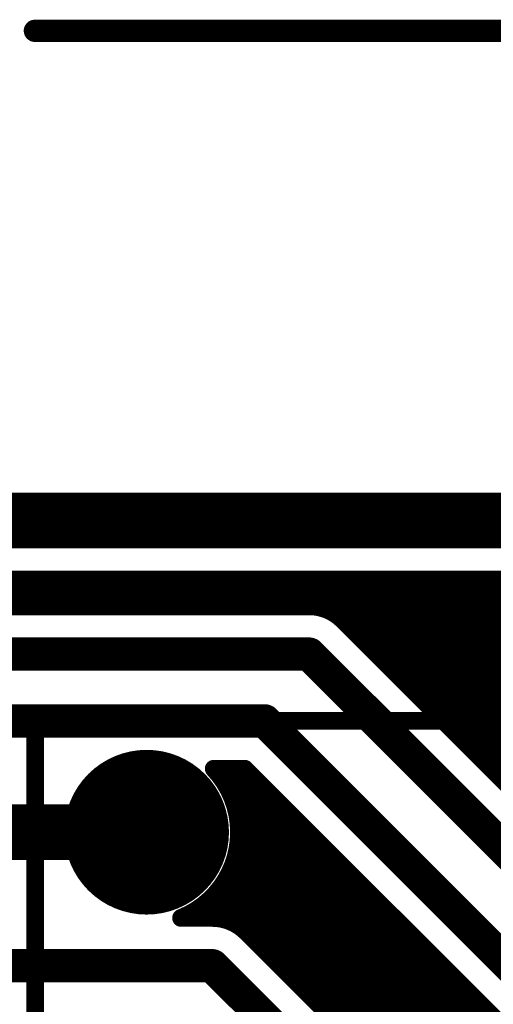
# Model space of a CAD drawing. Extents: x 7.17 to 14.1, y 4 to 11.75.
# Tile 173 of 214: x 10.27 to 10.49, y 8.64 to 9.08. Entities that reach past the tile are written whole.
import ezdxf

# ---------------------------------------------------------------- set-up
doc = ezdxf.new("R2010")
doc.units = 0
doc.layers.get('0').update_dxf_attribs({"linetype": 'CONTINUOUS'})
for name, color, linetype in [('BOTTOMLAYER', 5, 'CONTINUOUS'), ('BOTTOMSOLDER', 6, 'CONTINUOUS'), ('INTERNALPLANE1', 76, 'CONTINUOUS'), ('KEEPOUTLAYER', 6, 'CONTINUOUS'), ('MECHANICAL1', 6, 'CONTINUOUS'), ('MECHANICAL2', 216, 'CONTINUOUS'), ('MECHANICAL3', 76, 'CONTINUOUS'), ('MULTILAYER', 9, 'CONTINUOUS'), ('TOPLAYER', 1, 'CONTINUOUS'), ('TOPOVERLAY', 2, 'CONTINUOUS'), ('TOPSOLDER', 216, 'CONTINUOUS')]:
    doc.layers.add(name, color=color, linetype=linetype)

# ---------------------------------------------------------------- blocks, each defined once
blk = doc.blocks.new('RELAY44_28')
at = {"layer": 'BOTTOMSOLDER', "const_width": 0.0315}
blk.add_lwpolyline([(-0.01575, 0.3, 1), (0.01575, 0.3, 1)], format="xyb", close=True, dxfattribs=at)
at = {"layer": 'MECHANICAL1', "const_width": 0.008}
for points in [[(-0.05, -0.05), (-0.05, 0.35)], [(-0.05, 0.35), (0.75, 0.35)]]:
    blk.add_lwpolyline(points, dxfattribs=at)
at = {"layer": 'MECHANICAL1', "const_width": 0.004}
blk.add_lwpolyline([(-0.052, 0.35, 1), (-0.048, 0.35, 1)], format="xyb", close=True, dxfattribs=at)
blk.add_lwpolyline([(-0.052, 0.35, 1), (-0.048, 0.35, 1)], format="xyb", close=True, dxfattribs=at)
at = {"layer": 'MULTILAYER', "const_width": 0.0275}
blk.add_lwpolyline([(-0.01375, 0.3, 1), (0.01375, 0.3, 1)], format="xyb", close=True, dxfattribs=at)
at = {"layer": 'TOPOVERLAY', "const_width": 0.008}
for points in [[(-0.05, -0.05), (-0.05, 0.35)], [(-0.05, 0.35), (0.75, 0.35)]]:
    blk.add_lwpolyline(points, dxfattribs=at)
at = {"layer": 'TOPOVERLAY', "const_width": 0.004}
blk.add_lwpolyline([(-0.052, 0.35, 1), (-0.048, 0.35, 1)], format="xyb", close=True, dxfattribs=at)
blk.add_lwpolyline([(-0.052, 0.35, 1), (-0.048, 0.35, 1)], format="xyb", close=True, dxfattribs=at)
at = {"layer": 'TOPSOLDER', "const_width": 0.0315}
blk.add_lwpolyline([(-0.01575, 0.3, 1), (0.01575, 0.3, 1)], format="xyb", close=True, dxfattribs=at)

msp = doc.modelspace()

# ---------------------------------------------------------------- linework, layer by layer
at = {"layer": 'BOTTOMLAYER'}
for points, const_width in [([(7.414904, 8.8285), (11.083404, 8.8285)], 0.008), ([(10.258998, 8.8165), (10.270998, 8.8285)], 0.008), ([(10.263388, 8.8285), (10.275388, 8.8165)], 0.008), ([(10.266069, 8.8165), (10.278069, 8.8285)], 0.008), ([(10.270459, 8.8285), (10.282459, 8.8165)], 0.008), ([(10.273141, 8.8165), (10.285141, 8.8285)], 0.008), ([(10.27753, 8.8285), (10.28953, 8.8165)], 0.008), ([(10.280212, 8.8165), (10.292212, 8.8285)], 0.008), ([(10.284601, 8.8285), (10.296601, 8.8165)], 0.008), ([(10.287283, 8.8165), (10.299283, 8.8285)], 0.008), ([(10.291672, 8.8285), (10.303672, 8.8165)], 0.008), ([(10.294354, 8.8165), (10.306354, 8.8285)], 0.008), ([(10.298743, 8.8285), (10.310743, 8.8165)], 0.008), ([(10.301425, 8.8165), (10.313425, 8.8285)], 0.008), ([(10.305814, 8.8285), (10.317814, 8.8165)], 0.008), ([(10.308496, 8.8165), (10.320496, 8.8285)], 0.008), ([(10.312885, 8.8285), (10.324885, 8.8165)], 0.008), ([(10.315567, 8.8165), (10.327567, 8.8285)], 0.008), ([(10.319956, 8.8285), (10.331956, 8.8165)], 0.008), ([(10.322638, 8.8165), (10.334638, 8.8285)], 0.008), ([(10.327027, 8.8285), (10.339027, 8.8165)], 0.008), ([(10.329709, 8.8165), (10.341709, 8.8285)], 0.008), ([(10.334098, 8.8285), (10.346099, 8.8165)], 0.008), ([(10.33678, 8.8165), (10.34878, 8.8285)], 0.008), ([(10.34117, 8.8285), (10.35317, 8.8165)], 0.008), ([(10.343851, 8.8165), (10.355851, 8.8285)], 0.008), ([(10.348241, 8.8285), (10.360241, 8.8165)], 0.008), ([(10.350923, 8.8165), (10.362923, 8.8285)], 0.008), ([(10.355312, 8.8285), (10.367312, 8.8165)], 0.008), ([(10.357994, 8.8165), (10.369994, 8.8285)], 0.008), ([(10.362383, 8.8285), (10.374383, 8.8165)], 0.008), ([(10.365065, 8.8165), (10.377065, 8.8285)], 0.008), ([(10.369454, 8.8285), (10.381454, 8.8165)], 0.008), ([(10.372136, 8.8165), (10.384136, 8.8285)], 0.008), ([(10.376525, 8.8285), (10.388525, 8.8165)], 0.008), ([(10.379207, 8.8165), (10.391207, 8.8285)], 0.008), ([(10.383596, 8.8285), (10.395596, 8.8165)], 0.008), ([(10.386278, 8.8165), (10.398278, 8.8285)], 0.008), ([(10.390667, 8.8285), (10.402667, 8.8165)], 0.008), ([(10.393349, 8.8165), (10.405349, 8.8285)], 0.008), ([(10.397738, 8.8285), (10.411556, 8.814682)], 0.008), ([(10.40042, 8.8165), (10.41242, 8.8285)], 0.008), ([(10.40481, 8.8285), (10.66181, 8.5715)], 0.008), ([(10.407082, 8.81609), (10.419491, 8.8285)], 0.008), ([(10.411881, 8.8285), (10.668881, 8.5715)], 0.008), ([(10.412368, 8.814305), (10.426562, 8.8285)], 0.008), ([(10.416658, 8.811525), (10.433634, 8.8285)], 0.008), ([(10.418952, 8.8285), (10.675952, 8.5715)], 0.008), ([(10.420257, 8.808052), (10.440705, 8.8285)], 0.008), ([(10.423793, 8.804517), (10.447776, 8.8285)], 0.008), ([(10.426023, 8.8285), (10.683023, 8.5715)], 0.008), ([(10.427328, 8.800981), (10.454847, 8.8285)], 0.008), ([(10.430864, 8.797446), (10.461918, 8.8285)], 0.008), ([(10.433094, 8.8285), (10.690094, 8.5715)], 0.008), ([(10.434399, 8.79391), (10.468989, 8.8285)], 0.008), ([(10.437935, 8.790375), (10.47606, 8.8285)], 0.008), ([(10.440165, 8.8285), (10.697165, 8.5715)], 0.008), ([(10.44147, 8.786839), (10.483131, 8.8285)], 0.008), ([(10.445006, 8.783304), (10.490202, 8.8285)], 0.008), ([(10.447236, 8.8285), (10.704236, 8.5715)], 0.008), ([(10.448541, 8.779768), (10.497274, 8.8285)], 0.008), ([(10.452077, 8.776233), (10.504345, 8.8285)], 0.008), ([(10.454307, 8.8285), (10.586045, 8.696763)], 0.008), ([(10.455613, 8.772697), (10.511416, 8.8285)], 0.008), ([(10.459148, 8.769161), (10.518487, 8.8285)], 0.008), ([(10.461378, 8.8285), (10.583125, 8.706753)], 0.008), ([(10.462684, 8.765626), (10.525558, 8.8285)], 0.008), ([(10.466219, 8.76209), (10.532629, 8.8285)], 0.008), ([(10.468449, 8.8285), (10.582406, 8.714543)], 0.008), ([(10.469755, 8.758555), (10.5397, 8.8285)], 0.008), ([(10.47329, 8.755019), (10.546771, 8.8285)], 0.008), ([(10.475521, 8.8285), (10.582812, 8.721209)], 0.008), ([(10.476826, 8.751484), (10.553842, 8.8285)], 0.008), ([(10.480362, 8.747948), (10.560913, 8.8285)], 0.008), ([(10.482592, 8.8285), (10.583975, 8.727116)], 0.008), ([(10.483897, 8.744412), (10.567984, 8.8285)], 0.008), ([(10.487433, 8.740877), (10.575056, 8.8285)], 0.008), ([(9.787904, 8.8165), (10.402904, 8.8165)], 0.008), ([(10.418107, 8.810203), (10.65681, 8.5715)], 0.008), ([(9.787904, 8.795), (10.402904, 8.795)], 0.015), ([(10.402904, 8.795), (10.647904, 8.55)], 0.015), ([(9.817904, 8.765), (10.382904, 8.765)], 0.015), ([(10.382904, 8.765), (10.627904, 8.52)], 0.015), ([(10.36007, 8.7435), (10.373998, 8.7435)], 0.008), ([(10.36253, 8.7435), (10.646537, 8.459493)], 0.008), ([(10.364407, 8.73806), (10.369847, 8.7435)], 0.008), ([(10.367008, 8.73359), (10.375458, 8.74204)], 0.008), ([(10.369601, 8.7435), (10.794291, 8.31881)], 0.008), ([(10.373998, 8.7435), (10.612701, 8.504797)], 0.008), ([(10.369106, 8.728617), (10.378994, 8.738505)], 0.008), ([(10.370615, 8.723055), (10.382529, 8.734969)], 0.008), ([(10.368362, 8.730597), (10.63699, 8.461968)], 0.008), ([(10.371012, 8.70931), (10.3896, 8.727898)], 0.008), ([(10.371368, 8.716736), (10.386065, 8.731433)], 0.008), ([(10.368485, 8.699712), (10.393136, 8.724362)], 0.008), ([(10.352345, 8.6765), (10.396672, 8.720827)], 0.008), ([(10.370982, 8.720906), (10.62939, 8.462497)], 0.008), ([(10.359416, 8.6765), (10.400207, 8.717291)], 0.008), ([(10.36559, 8.675604), (10.403743, 8.713756)], 0.008), ([(10.370499, 8.673442), (10.407278, 8.71022)], 0.008), ([(10.371375, 8.713442), (10.622844, 8.461972)], 0.008), ([(10.370645, 8.7071), (10.617025, 8.460721)], 0.008), ([(10.37449, 8.670361), (10.410814, 8.706685)], 0.008), ([(10.369154, 8.70152), (10.611771, 8.458903)], 0.008), ([(10.378026, 8.666826), (10.414349, 8.703149)], 0.008), ([(10.367069, 8.696534), (10.606993, 8.45661)], 0.008), ([(10.381562, 8.663291), (10.417885, 8.699614)], 0.008), ([(10.364481, 8.692051), (10.602638, 8.453895)], 0.008), ([(10.385097, 8.659755), (10.42142, 8.696078)], 0.008), ([(10.388633, 8.65622), (10.424956, 8.692543)], 0.008), ([(10.361439, 8.688022), (10.598672, 8.450789)], 0.008), ([(10.392169, 8.652684), (10.428491, 8.689007)], 0.008), ([(10.357965, 8.684425), (10.367425, 8.674965)], 0.008), ([(10.395704, 8.649149), (10.432027, 8.685471)], 0.008), ([(10.354062, 8.681256), (10.358819, 8.6765)], 0.008), ([(10.39924, 8.645613), (10.435562, 8.681936)], 0.008), ([(10.345396, 8.6765), (10.359447, 8.6765)], 0.008), ([(10.402775, 8.642077), (10.439098, 8.6784)], 0.008), ([(10.406311, 8.638542), (10.442634, 8.674865)], 0.008), ([(10.37465, 8.670203), (10.42465, 8.620203)], 0.008), ([(10.409846, 8.635006), (10.446169, 8.671329)], 0.008), ([(10.413382, 8.631471), (10.449705, 8.667794)], 0.008), ([(10.416917, 8.627935), (10.45324, 8.664258)], 0.008), ([(9.054904, 8.655), (10.359447, 8.655)], 0.015), ([(10.359447, 8.655), (10.409447, 8.605)], 0.015), ([(10.420453, 8.6244), (10.456776, 8.660723)], 0.008), ([(10.423989, 8.620864), (10.460311, 8.657187)], 0.008), ([(10.42725, 8.617054), (10.463847, 8.653651)], 0.008), ([(10.429642, 8.612376), (10.467382, 8.650116)], 0.008), ([(10.430891, 8.606553), (10.470918, 8.64658)], 0.008), ([(10.430947, 8.599538), (10.474454, 8.643045)], 0.008), ([(10.430947, 8.592467), (10.477989, 8.639509)], 0.008), ([(10.430947, 8.585396), (10.481525, 8.635974)], 0.008)]:
    msp.add_lwpolyline(points, dxfattribs=dict(at, const_width=const_width))
for points, const_width in [([(10.268459, 8.8285, 1), (10.272459, 8.8285, 1)], 0.004), ([(10.268998, 8.8285, 1), (10.272998, 8.8285, 1)], 0.004), ([(10.27553, 8.8285, 1), (10.27953, 8.8285, 1)], 0.004), ([(10.276069, 8.8285, 1), (10.280069, 8.8285, 1)], 0.004), ([(10.282601, 8.8285, 1), (10.286601, 8.8285, 1)], 0.004), ([(10.283141, 8.8285, 1), (10.28714, 8.8285, 1)], 0.004), ([(10.289672, 8.8285, 1), (10.293672, 8.8285, 1)], 0.004), ([(10.290212, 8.8285, 1), (10.294212, 8.8285, 1)], 0.004), ([(10.296743, 8.8285, 1), (10.300743, 8.8285, 1)], 0.004), ([(10.297283, 8.8285, 1), (10.301283, 8.8285, 1)], 0.004), ([(10.303814, 8.8285, 1), (10.307814, 8.8285, 1)], 0.004), ([(10.304354, 8.8285, 1), (10.308354, 8.8285, 1)], 0.004), ([(10.310885, 8.8285, 1), (10.314885, 8.8285, 1)], 0.004), ([(10.311425, 8.8285, 1), (10.315425, 8.8285, 1)], 0.004), ([(10.317956, 8.8285, 1), (10.321956, 8.8285, 1)], 0.004), ([(10.318496, 8.8285, 1), (10.322496, 8.8285, 1)], 0.004), ([(10.325027, 8.8285, 1), (10.329027, 8.8285, 1)], 0.004), ([(10.325567, 8.8285, 1), (10.329567, 8.8285, 1)], 0.004), ([(10.332099, 8.8285, 1), (10.336099, 8.8285, 1)], 0.004), ([(10.332638, 8.8285, 1), (10.336638, 8.8285, 1)], 0.004), ([(10.33917, 8.8285, 1), (10.34317, 8.8285, 1)], 0.004), ([(10.339709, 8.8285, 1), (10.343709, 8.8285, 1)], 0.004), ([(10.346241, 8.8285, 1), (10.350241, 8.8285, 1)], 0.004), ([(10.34678, 8.8285, 1), (10.35078, 8.8285, 1)], 0.004), ([(10.353312, 8.8285, 1), (10.357312, 8.8285, 1)], 0.004), ([(10.353851, 8.8285, 1), (10.357852, 8.8285, 1)], 0.004), ([(10.360383, 8.8285, 1), (10.364383, 8.8285, 1)], 0.004), ([(10.360923, 8.8285, 1), (10.364923, 8.8285, 1)], 0.004), ([(10.367454, 8.8285, 1), (10.371454, 8.8285, 1)], 0.004), ([(10.367994, 8.8285, 1), (10.371994, 8.8285, 1)], 0.004), ([(10.374525, 8.8285, 1), (10.378525, 8.8285, 1)], 0.004), ([(10.375065, 8.8285, 1), (10.379065, 8.8285, 1)], 0.004), ([(10.381596, 8.8285, 1), (10.385596, 8.8285, 1)], 0.004), ([(10.382136, 8.8285, 1), (10.386136, 8.8285, 1)], 0.004), ([(10.388667, 8.8285, 1), (10.392667, 8.8285, 1)], 0.004), ([(10.389207, 8.8285, 1), (10.393207, 8.8285, 1)], 0.004), ([(10.395738, 8.8285, 1), (10.399738, 8.8285, 1)], 0.004), ([(10.396278, 8.8285, 1), (10.400278, 8.8285, 1)], 0.004), ([(10.40281, 8.8285, 1), (10.406809, 8.8285, 1)], 0.004), ([(10.403349, 8.8285, 1), (10.407349, 8.8285, 1)], 0.004), ([(10.409881, 8.8285, 1), (10.413881, 8.8285, 1)], 0.004), ([(10.41042, 8.8285, 1), (10.41442, 8.8285, 1)], 0.004), ([(10.416952, 8.8285, 1), (10.420952, 8.8285, 1)], 0.004), ([(10.417491, 8.8285, 1), (10.421491, 8.8285, 1)], 0.004), ([(10.424023, 8.8285, 1), (10.428023, 8.8285, 1)], 0.004), ([(10.424563, 8.8285, 1), (10.428562, 8.8285, 1)], 0.004), ([(10.431094, 8.8285, 1), (10.435094, 8.8285, 1)], 0.004), ([(10.431634, 8.8285, 1), (10.435634, 8.8285, 1)], 0.004), ([(10.438165, 8.8285, 1), (10.442165, 8.8285, 1)], 0.004), ([(10.438705, 8.8285, 1), (10.442705, 8.8285, 1)], 0.004), ([(10.445236, 8.8285, 1), (10.449236, 8.8285, 1)], 0.004), ([(10.445776, 8.8285, 1), (10.449776, 8.8285, 1)], 0.004), ([(10.452307, 8.8285, 1), (10.456307, 8.8285, 1)], 0.004), ([(10.452847, 8.8285, 1), (10.456847, 8.8285, 1)], 0.004), ([(10.459378, 8.8285, 1), (10.463378, 8.8285, 1)], 0.004), ([(10.459918, 8.8285, 1), (10.463918, 8.8285, 1)], 0.004), ([(10.466449, 8.8285, 1), (10.470449, 8.8285, 1)], 0.004), ([(10.466989, 8.8285, 1), (10.470989, 8.8285, 1)], 0.004), ([(10.47352, 8.8285, 1), (10.477521, 8.8285, 1)], 0.004), ([(10.47406, 8.8285, 1), (10.47806, 8.8285, 1)], 0.004), ([(10.480592, 8.8285, 1), (10.484592, 8.8285, 1)], 0.004), ([(10.481131, 8.8285, 1), (10.485131, 8.8285, 1)], 0.004), ([(10.27114, 8.8165, 1), (10.27514, 8.8165, 1)], 0.004), ([(10.273388, 8.8165, 1), (10.277387, 8.8165, 1)], 0.004), ([(10.278212, 8.8165, 1), (10.282212, 8.8165, 1)], 0.004), ([(10.280459, 8.8165, 1), (10.284459, 8.8165, 1)], 0.004), ([(10.285283, 8.8165, 1), (10.289283, 8.8165, 1)], 0.004), ([(10.28753, 8.8165, 1), (10.29153, 8.8165, 1)], 0.004), ([(10.292354, 8.8165, 1), (10.296354, 8.8165, 1)], 0.004), ([(10.294601, 8.8165, 1), (10.298601, 8.8165, 1)], 0.004), ([(10.299425, 8.8165, 1), (10.303425, 8.8165, 1)], 0.004), ([(10.301672, 8.8165, 1), (10.305672, 8.8165, 1)], 0.004), ([(10.306496, 8.8165, 1), (10.310496, 8.8165, 1)], 0.004), ([(10.308743, 8.8165, 1), (10.312743, 8.8165, 1)], 0.004), ([(10.313567, 8.8165, 1), (10.317567, 8.8165, 1)], 0.004), ([(10.315814, 8.8165, 1), (10.319814, 8.8165, 1)], 0.004), ([(10.320638, 8.8165, 1), (10.324638, 8.8165, 1)], 0.004), ([(10.322885, 8.8165, 1), (10.326885, 8.8165, 1)], 0.004), ([(10.327709, 8.8165, 1), (10.331709, 8.8165, 1)], 0.004), ([(10.329956, 8.8165, 1), (10.333956, 8.8165, 1)], 0.004), ([(10.33478, 8.8165, 1), (10.33878, 8.8165, 1)], 0.004), ([(10.337027, 8.8165, 1), (10.341027, 8.8165, 1)], 0.004), ([(10.341852, 8.8165, 1), (10.345852, 8.8165, 1)], 0.004), ([(10.344098, 8.8165, 1), (10.348099, 8.8165, 1)], 0.004), ([(10.348923, 8.8165, 1), (10.352923, 8.8165, 1)], 0.004), ([(10.35117, 8.8165, 1), (10.35517, 8.8165, 1)], 0.004), ([(10.355994, 8.8165, 1), (10.359994, 8.8165, 1)], 0.004), ([(10.358241, 8.8165, 1), (10.362241, 8.8165, 1)], 0.004), ([(10.363065, 8.8165, 1), (10.367065, 8.8165, 1)], 0.004), ([(10.365312, 8.8165, 1), (10.369312, 8.8165, 1)], 0.004), ([(10.370136, 8.8165, 1), (10.374136, 8.8165, 1)], 0.004), ([(10.372383, 8.8165, 1), (10.376383, 8.8165, 1)], 0.004), ([(10.377207, 8.8165, 1), (10.381207, 8.8165, 1)], 0.004), ([(10.379454, 8.8165, 1), (10.383454, 8.8165, 1)], 0.004), ([(10.384278, 8.8165, 1), (10.388278, 8.8165, 1)], 0.004), ([(10.386525, 8.8165, 1), (10.390525, 8.8165, 1)], 0.004), ([(10.391349, 8.8165, 1), (10.395349, 8.8165, 1)], 0.004), ([(10.393596, 8.8165, 1), (10.397596, 8.8165, 1)], 0.004), ([(10.39842, 8.8165, 1), (10.40242, 8.8165, 1)], 0.004), ([(10.400667, 8.8165, 1), (10.404667, 8.8165, 1)], 0.004), ([(10.400904, 8.8165, 1), (10.404904, 8.8165, 1)], 0.004), ([(10.400904, 8.8165, 1), (10.404904, 8.8165, 1)], 0.004), ([(10.400904, 8.8165, 1), (10.404904, 8.8165, 1)], 0.004), ([(10.405082, 8.81609, 1), (10.409082, 8.81609, 1)], 0.004), ([(10.409556, 8.814682, 1), (10.413556, 8.814682, 1)], 0.004), ([(10.410368, 8.814305, 1), (10.414368, 8.814305, 1)], 0.004), ([(10.414658, 8.811525, 1), (10.418658, 8.811525, 1)], 0.004), ([(10.416107, 8.810203, 1), (10.420107, 8.810203, 1)], 0.004), ([(10.416107, 8.810203, 1), (10.420107, 8.810203, 1)], 0.004), ([(10.416107, 8.810203, 1), (10.420107, 8.810203, 1)], 0.004), ([(10.418257, 8.808052, 1), (10.422257, 8.808052, 1)], 0.004), ([(10.421793, 8.804517, 1), (10.425793, 8.804517, 1)], 0.004), ([(10.399154, 8.795, 1), (10.406654, 8.795, 1)], 0.0075), ([(10.399154, 8.795, 1), (10.406654, 8.795, 1)], 0.0075), ([(10.425328, 8.800981, 1), (10.429328, 8.800981, 1)], 0.004), ([(10.428864, 8.797446, 1), (10.432864, 8.797446, 1)], 0.004), ([(10.432399, 8.79391, 1), (10.436399, 8.79391, 1)], 0.004), ([(10.435935, 8.790375, 1), (10.439935, 8.790375, 1)], 0.004), ([(10.43947, 8.786839, 1), (10.44347, 8.786839, 1)], 0.004), ([(10.443006, 8.783304, 1), (10.447006, 8.783304, 1)], 0.004), ([(10.446542, 8.779768, 1), (10.450541, 8.779768, 1)], 0.004), ([(10.450077, 8.776233, 1), (10.454077, 8.776233, 1)], 0.004), ([(10.453613, 8.772697, 1), (10.457613, 8.772697, 1)], 0.004), ([(10.379154, 8.765, 1), (10.386654, 8.765, 1)], 0.0075), ([(10.379154, 8.765, 1), (10.386654, 8.765, 1)], 0.0075), ([(10.457148, 8.769161, 1), (10.461148, 8.769161, 1)], 0.004), ([(10.460684, 8.765626, 1), (10.464684, 8.765626, 1)], 0.004), ([(10.464219, 8.76209, 1), (10.468219, 8.76209, 1)], 0.004), ([(10.467755, 8.758555, 1), (10.471755, 8.758555, 1)], 0.004), ([(10.47129, 8.755019, 1), (10.47529, 8.755019, 1)], 0.004), ([(10.474826, 8.751484, 1), (10.478826, 8.751484, 1)], 0.004), ([(10.478362, 8.747948, 1), (10.482361, 8.747948, 1)], 0.004), ([(10.35807, 8.7435, 1), (10.36207, 8.7435, 1)], 0.004), ([(10.35807, 8.7435, 1), (10.36207, 8.7435, 1)], 0.004), ([(10.36053, 8.7435, 1), (10.36453, 8.7435, 1)], 0.004), ([(10.367601, 8.7435, 1), (10.371601, 8.7435, 1)], 0.004), ([(10.367847, 8.7435, 1), (10.371847, 8.7435, 1)], 0.004), ([(10.371998, 8.7435, 1), (10.375998, 8.7435, 1)], 0.004), ([(10.371998, 8.7435, 1), (10.375998, 8.7435, 1)], 0.004), ([(10.373458, 8.74204, 1), (10.377458, 8.74204, 1)], 0.004), ([(10.481897, 8.744412, 1), (10.485897, 8.744412, 1)], 0.004), ([(10.485433, 8.740877, 1), (10.489433, 8.740877, 1)], 0.004), ([(10.362407, 8.73806, 1), (10.366407, 8.73806, 1)], 0.004), ([(10.376994, 8.738505, 1), (10.380994, 8.738505, 1)], 0.004), ([(10.365008, 8.73359, 1), (10.369008, 8.73359, 1)], 0.004), ([(10.380529, 8.734969, 1), (10.384529, 8.734969, 1)], 0.004), ([(10.366362, 8.730597, 1), (10.370361, 8.730597, 1)], 0.004), ([(10.367106, 8.728617, 1), (10.371106, 8.728617, 1)], 0.004), ([(10.384065, 8.731433, 1), (10.388065, 8.731433, 1)], 0.004), ([(10.3876, 8.727898, 1), (10.3916, 8.727898, 1)], 0.004), ([(10.368615, 8.723055, 1), (10.372615, 8.723055, 1)], 0.004), ([(10.391136, 8.724362, 1), (10.395136, 8.724362, 1)], 0.004), ([(10.368982, 8.720906, 1), (10.372982, 8.720906, 1)], 0.004), ([(10.394671, 8.720827, 1), (10.398672, 8.720827, 1)], 0.004), ([(10.369368, 8.716736, 1), (10.373368, 8.716736, 1)], 0.004), ([(10.369404, 8.715, 1), (10.373404, 8.715, 1)], 0.004), ([(10.369404, 8.715, 1), (10.373404, 8.715, 1)], 0.004), ([(10.398207, 8.717291, 1), (10.402207, 8.717291, 1)], 0.004), ([(10.369375, 8.713442, 1), (10.373375, 8.713442, 1)], 0.004), ([(10.401743, 8.713756, 1), (10.405743, 8.713756, 1)], 0.004), ([(10.405278, 8.71022, 1), (10.409278, 8.71022, 1)], 0.004), ([(10.368645, 8.7071, 1), (10.372645, 8.7071, 1)], 0.004), ([(10.369012, 8.70931, 1), (10.373012, 8.70931, 1)], 0.004), ([(10.408814, 8.706685, 1), (10.412814, 8.706685, 1)], 0.004), ([(10.367154, 8.70152, 1), (10.371154, 8.70152, 1)], 0.004), ([(10.412349, 8.703149, 1), (10.416349, 8.703149, 1)], 0.004), ([(10.365069, 8.696534, 1), (10.369069, 8.696534, 1)], 0.004), ([(10.366485, 8.699712, 1), (10.370485, 8.699712, 1)], 0.004), ([(10.415885, 8.699614, 1), (10.419885, 8.699614, 1)], 0.004), ([(10.362481, 8.692051, 1), (10.366481, 8.692051, 1)], 0.004), ([(10.41942, 8.696078, 1), (10.42342, 8.696078, 1)], 0.004), ([(10.422956, 8.692543, 1), (10.426956, 8.692543, 1)], 0.004), ([(10.359439, 8.688022, 1), (10.363439, 8.688022, 1)], 0.004), ([(10.426491, 8.689007, 1), (10.430491, 8.689007, 1)], 0.004), ([(10.355965, 8.684425, 1), (10.359965, 8.684425, 1)], 0.004), ([(10.430027, 8.685471, 1), (10.434027, 8.685471, 1)], 0.004), ([(10.352062, 8.681256, 1), (10.356062, 8.681256, 1)], 0.004), ([(10.433563, 8.681936, 1), (10.437563, 8.681936, 1)], 0.004), ([(10.343396, 8.6765, 1), (10.347396, 8.6765, 1)], 0.004), ([(10.343396, 8.6765, 1), (10.347396, 8.6765, 1)], 0.004), ([(10.350345, 8.6765, 1), (10.354345, 8.6765, 1)], 0.004), ([(10.356819, 8.6765, 1), (10.360819, 8.6765, 1)], 0.004), ([(10.357416, 8.6765, 1), (10.361416, 8.6765, 1)], 0.004), ([(10.357447, 8.6765, 1), (10.361447, 8.6765, 1)], 0.004), ([(10.357447, 8.6765, 1), (10.361447, 8.6765, 1)], 0.004), ([(10.357447, 8.6765, 1), (10.361447, 8.6765, 1)], 0.004), ([(10.36359, 8.675604, 1), (10.36759, 8.675604, 1)], 0.004), ([(10.365425, 8.674965, 1), (10.369425, 8.674965, 1)], 0.004), ([(10.437098, 8.6784, 1), (10.441098, 8.6784, 1)], 0.004), ([(10.440634, 8.674865, 1), (10.444634, 8.674865, 1)], 0.004), ([(10.3685, 8.673442, 1), (10.372499, 8.673442, 1)], 0.004), ([(10.37249, 8.670361, 1), (10.37649, 8.670361, 1)], 0.004), ([(10.37265, 8.670203, 1), (10.37665, 8.670203, 1)], 0.004), ([(10.37265, 8.670203, 1), (10.37665, 8.670203, 1)], 0.004), ([(10.37265, 8.670203, 1), (10.37665, 8.670203, 1)], 0.004), ([(10.444169, 8.671329, 1), (10.448169, 8.671329, 1)], 0.004), ([(10.376026, 8.666826, 1), (10.380026, 8.666826, 1)], 0.004), ([(10.447705, 8.667794, 1), (10.451705, 8.667794, 1)], 0.004), ([(10.379562, 8.663291, 1), (10.383562, 8.663291, 1)], 0.004), ([(10.45124, 8.664258, 1), (10.45524, 8.664258, 1)], 0.004), ([(10.355697, 8.655, 1), (10.363197, 8.655, 1)], 0.0075), ([(10.355697, 8.655, 1), (10.363197, 8.655, 1)], 0.0075), ([(10.383097, 8.659755, 1), (10.387097, 8.659755, 1)], 0.004), ([(10.454776, 8.660723, 1), (10.458776, 8.660723, 1)], 0.004), ([(10.458311, 8.657187, 1), (10.462311, 8.657187, 1)], 0.004), ([(10.386633, 8.65622, 1), (10.390633, 8.65622, 1)], 0.004), ([(10.390168, 8.652684, 1), (10.394168, 8.652684, 1)], 0.004), ([(10.461847, 8.653651, 1), (10.465847, 8.653651, 1)], 0.004), ([(10.393704, 8.649149, 1), (10.397704, 8.649149, 1)], 0.004), ([(10.465383, 8.650116, 1), (10.469383, 8.650116, 1)], 0.004), ([(10.39724, 8.645613, 1), (10.40124, 8.645613, 1)], 0.004), ([(10.468918, 8.64658, 1), (10.472918, 8.64658, 1)], 0.004), ([(10.400775, 8.642077, 1), (10.404775, 8.642077, 1)], 0.004), ([(10.472454, 8.643045, 1), (10.476454, 8.643045, 1)], 0.004), ([(10.475989, 8.639509, 1), (10.479989, 8.639509, 1)], 0.004), ([(10.404311, 8.638542, 1), (10.408311, 8.638542, 1)], 0.004), ([(10.407846, 8.635006, 1), (10.411846, 8.635006, 1)], 0.004), ([(10.479525, 8.635974, 1), (10.483525, 8.635974, 1)], 0.004)]:
    msp.add_lwpolyline(points, format="xyb", close=True, dxfattribs=dict(at, const_width=const_width))
at = {"layer": 'BOTTOMLAYER', "const_width": 0.008}
for points in [[(10.402904, 8.8165, -0.198912), (10.418107, 8.810203)], [(10.402904, 8.8165, -0.198912), (10.418107, 8.810203)], [(10.36007, 8.7435, -0.191543), (10.371404, 8.715)], [(10.371404, 8.715, -0.306116), (10.345396, 8.6765)], [(10.359447, 8.6765, -0.198912), (10.37465, 8.670203)], [(10.359447, 8.6765, -0.198912), (10.37465, 8.670203)]]:
    msp.add_lwpolyline(points, format="xyb", dxfattribs=at)
at = {"layer": 'INTERNALPLANE1', "const_width": 0.037}
msp.add_lwpolyline([(10.311404, 8.715, 1), (10.348404, 8.715, 1)], format="xyb", close=True, dxfattribs=at)
at = {"layer": 'KEEPOUTLAYER', "const_width": 0.025}
msp.add_lwpolyline([(7.179904, 8.855), (11.109904, 8.855)], dxfattribs=at)
at = {"layer": 'MECHANICAL2', "const_width": 0.01}
msp.add_lwpolyline([(10.279739, 9.075), (12.289904, 9.075)], dxfattribs=at)
at = {"layer": 'MECHANICAL2', "const_width": 0.005}
msp.add_lwpolyline([(10.277239, 9.075, 1), (10.282239, 9.075, 1)], format="xyb", close=True, dxfattribs=at)
at = {"layer": 'MECHANICAL3', "const_width": 0.01}
msp.add_lwpolyline([(7.179904, 8.855), (11.109904, 8.855)], dxfattribs=at)
at = {"layer": 'MULTILAYER', "const_width": 0.01}
msp.add_lwpolyline([(7.179904, 8.855), (11.109904, 8.855)], dxfattribs=at)
at = {"layer": 'TOPLAYER', "const_width": 0.025}
msp.add_lwpolyline([(10.249109, 8.715), (10.329904, 8.715)], dxfattribs=at)
at = {"layer": 'TOPLAYER', "const_width": 0.0125}
msp.add_lwpolyline([(10.323654, 8.715, 1), (10.336154, 8.715, 1)], format="xyb", close=True, dxfattribs=at)

# ---------------------------------------------------------------- block references
msp.add_blockref('RELAY44_28', (10.329904, 8.415))

doc.saveas('drawing.dxf')
